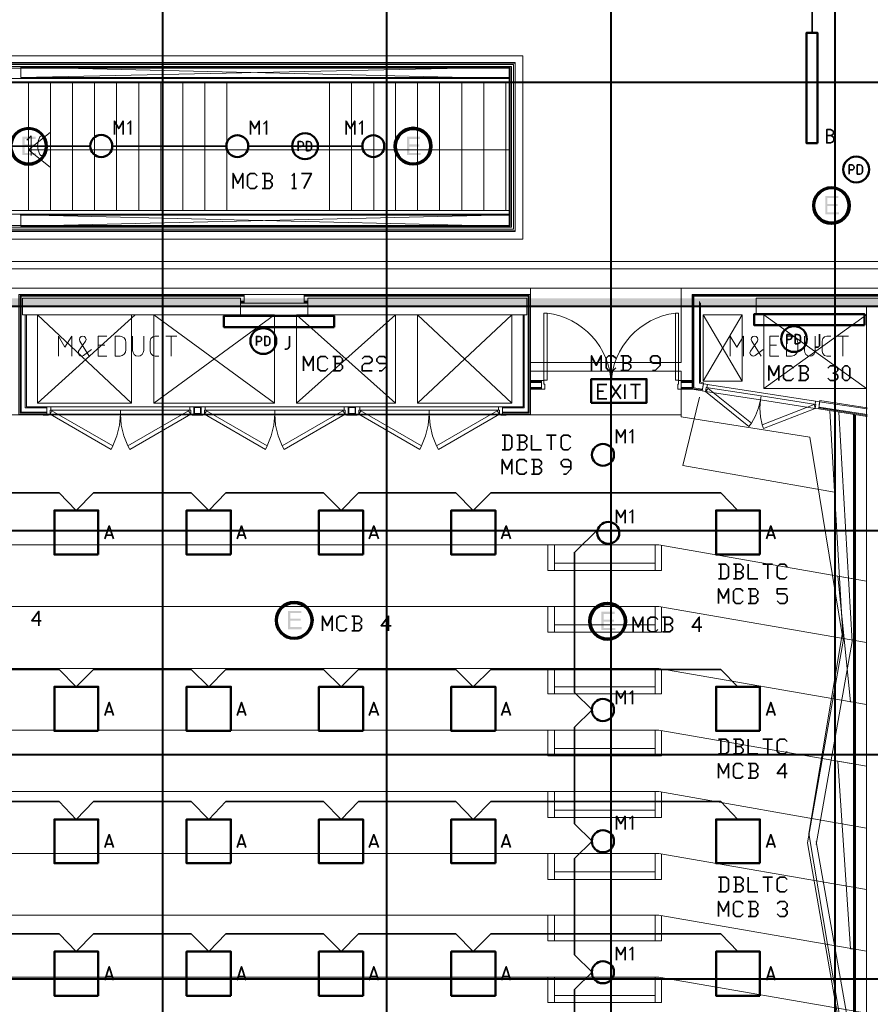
# Model space of a CAD drawing. Header units: millimetres. Extents: x 0.9 to 32.8, y 0.3 to 23.1.
# Tile 81 of 111: x 17.4 to 22, y 5.6 to 10.9. Entities that reach past the tile are written whole.
import ezdxf

# ---------------------------------------------------------------- set-up
doc = ezdxf.new("R2010")
doc.units = ezdxf.units.MM
doc.layers.add('PDF_Geometry', color=9, linetype='Continuous', true_color=0x808080)
doc.layers.add('PDF_Solid Fills', color=7, linetype='Continuous')

msp = doc.modelspace()

# ---------------------------------------------------------------- hatches: boundary and pattern name
at = {"layer": 'PDF_Solid Fills', "true_color": 0x808080, "transparency": 33554559}
for points in [[(20.0471, 9.8097), (20.0488, 9.8097), (20.0488, 10.6513), (20.0437, 10.6513), (20.0437, 9.8097)], [(28.2152, 10.5747), (28.2152, 10.578), (1.3427, 10.578), (1.3427, 10.573), (28.2152, 10.573)], [(20.0471, 9.8664), (20.0471, 9.8697), (17.4288, 9.8697), (17.4288, 9.8647), (20.0471, 9.8647)], [(28.2152, 9.3747), (28.2152, 9.378), (1.3427, 9.378), (1.3427, 9.373), (28.2152, 9.373)], [(28.2152, 8.1731), (28.2152, 8.1764), (1.3427, 8.1764), (1.3427, 8.1714), (28.2152, 8.1714)], [(28.2152, 6.9731), (28.2152, 6.9764), (1.3427, 6.9764), (1.3427, 6.9714), (28.2152, 6.9714)], [(28.2152, 5.7715), (28.2152, 5.7748), (1.3427, 5.7748), (1.3427, 5.7698), (28.2152, 5.7698)]]:
    msp.add_hatch(color=8, dxfattribs=at).paths.add_polyline_path(points)
at = {"layer": 'PDF_Solid Fills', "transparency": 33554559}
for points in [[(17.5088, 10.2847), (17.4372, 10.2847), (17.4372, 10.1863), (17.5105, 10.1863), (17.5105, 10.198), (17.4505, 10.198), (17.4505, 10.2313), (17.5055, 10.2313), (17.5055, 10.243), (17.4505, 10.243), (17.4505, 10.273), (17.5088, 10.273)], [(19.5671, 10.2847), (19.4971, 10.2847), (19.4971, 10.1863), (19.5704, 10.1863), (19.5704, 10.198), (19.5088, 10.198), (19.5088, 10.2313), (19.5638, 10.2313), (19.5638, 10.243), (19.5088, 10.243), (19.5088, 10.273), (19.5671, 10.273)], [(21.807, 9.9663), (21.737, 9.9663), (21.737, 9.868), (21.8104, 9.868), (21.8104, 9.8797), (21.7487, 9.8797), (21.7487, 9.913), (21.8037, 9.913), (21.8037, 9.9247), (21.7487, 9.9247), (21.7487, 9.9563), (21.807, 9.9563)], [(18.9304, 7.7447), (18.8605, 7.7447), (18.8605, 7.6464), (18.9338, 7.6464), (18.9338, 7.6581), (18.8721, 7.6581), (18.8721, 7.6914), (18.9271, 7.6914), (18.9271, 7.7031), (18.8721, 7.7031), (18.8721, 7.7331), (18.9304, 7.7331)], [(20.6087, 7.7398), (20.5387, 7.7398), (20.5387, 7.6414), (20.6121, 7.6414), (20.6121, 7.6531), (20.5504, 7.6531), (20.5504, 7.6864), (20.6054, 7.6864), (20.6054, 7.6981), (20.5504, 7.6981), (20.5504, 7.7281), (20.6087, 7.7281)]]:
    msp.add_hatch(color=256, dxfattribs=at).paths.add_polyline_path(points)

# ---------------------------------------------------------------- linework, layer by layer
at = {"layer": 'PDF_Geometry', "lineweight": 5}
for points in [[(18.1905, 0.4266), (18.1905, 22.9359), (18.1905, 22.9143), (18.1855, 22.9143), (18.1855, 22.9359), (18.1855, 0.4266)], [(19.3904, 0.4266), (19.3904, 22.9344), (19.3904, 22.9143), (19.3854, 22.9143), (19.3854, 22.9344), (19.3854, 0.4266)], [(20.5921, 0.425), (20.5921, 22.9344), (20.5921, 22.9143), (20.5871, 22.9143), (20.5871, 22.9344), (20.5871, 0.425)], [(21.792, 0.425), (21.792, 22.9325), (21.792, 22.9143), (21.787, 22.9143), (21.787, 22.9325), (21.787, 0.425)], [(20.0437, 10.6513), (20.0471, 10.6547), (20.0488, 10.6513)], [(17.4288, 9.8647), (17.4255, 9.8664), (17.4288, 9.8697)], [(20.0471, 9.8697), (20.0488, 9.8664), (20.0471, 9.8647)], [(20.0488, 9.8097), (20.0471, 9.808), (20.0437, 9.8097)]]:
    msp.add_lwpolyline(points, dxfattribs=at)
at = {"layer": 'PDF_Geometry', "color": 254, "lineweight": 18, "true_color": 0xdcdcdc}
msp.add_lwpolyline([(12.1207, 9.473), (22.922, 9.473), (22.9236, 11.8563), (22.9236, 12.8713), (21.6204, 12.8713), (21.6204, 13.5029), (20.7537, 13.5029), (20.7537, 12.8713), (18.0655, 12.8713), (18.0655, 13.5029), (17.1989, 13.5029), (17.1989, 12.8713), (15.6705, 12.8713), (15.6705, 12.9696), (13.494, 12.9696), (13.494, 12.8713), (11.9907, 12.8713)], dxfattribs=at)
for points in [[(22.7453, 9.5763), (22.7453, 12.7663), (2.8243, 12.7663), (2.8243, 9.5763)], [(22.707, 9.6164), (22.707, 12.7263), (2.8643, 12.7263), (2.8643, 9.6164)], [(20.1171, 9.7364), (20.1171, 10.718), (16.6922, 10.718), (16.6922, 9.7364)], [(20.0771, 9.7763), (20.0771, 10.678), (16.7322, 10.678), (16.7322, 9.7763)], [(20.0771, 9.7763), (20.0771, 10.678), (16.7322, 10.678), (16.7322, 9.7763)], [(20.9654, 9.0747), (20.9654, 9.473), (20.1587, 9.473), (20.1587, 9.0747)], [(20.9654, 8.7947), (20.9654, 9.028), (20.1587, 9.028), (20.1587, 8.7947)], [(21.8304, 5.4715), (21.652, 4.3965), (20.4204, 3.0466), (17.1588, 3.0466), (15.9339, 4.3882), (15.7622, 5.4598), (15.9355, 6.5598), (15.7539, 7.6298), (15.9255, 8.6664), (16.6172, 8.7697), (16.6172, 8.7947), (20.9654, 8.7947), (20.9654, 8.7847), (21.6537, 8.6747), (21.827, 7.6181), (21.6487, 6.5531)]]:
    msp.add_lwpolyline(points, close=True, dxfattribs=at)
at = {"layer": 'PDF_Geometry', "color": 7, "lineweight": 35}
for points in [[(16.4705, 10.8413), (16.4705, 10.9913), (21.667, 10.9913), (21.667, 10.8413)], [(17.9305, 10.2963), (17.9305, 10.368), (17.9538, 10.328), (17.9771, 10.368), (17.9771, 10.2963)], [(18.0171, 10.2963), (18.0171, 10.368), (18.0005, 10.3513)], [(18.6588, 10.2963), (18.6588, 10.368), (18.6821, 10.328), (18.7055, 10.368), (18.7055, 10.2963)], [(18.7455, 10.2963), (18.7455, 10.368), (18.7288, 10.3513)], [(19.1705, 10.2963), (19.1705, 10.368), (19.1938, 10.328), (19.2171, 10.368), (19.2171, 10.2963)], [(19.2571, 10.2963), (19.2571, 10.368), (19.2404, 10.3513)], [(21.7654, 10.2913), (21.772, 10.293), (21.7787, 10.298), (21.7804, 10.3063), (21.7787, 10.3147), (21.772, 10.3197), (21.7654, 10.323), (21.7454, 10.323), (21.7454, 10.2513), (21.7654, 10.2513), (21.7737, 10.2547), (21.782, 10.2613), (21.7837, 10.2713), (21.782, 10.2813), (21.7737, 10.288), (21.7654, 10.2913), (21.7454, 10.2913)], [(17.8005, 10.233), (17.1889, 10.233)], [(18.5288, 10.233), (17.9188, 10.233)], [(19.2571, 10.233), (18.6471, 10.233)], [(18.9138, 10.2097), (18.9138, 10.258), (18.9288, 10.258), (18.9355, 10.2563), (18.9404, 10.2513), (18.9421, 10.2447), (18.9404, 10.238), (18.9355, 10.233), (18.9288, 10.2313), (18.9138, 10.2313)], [(21.8654, 10.0847), (21.8654, 10.133), (21.8787, 10.133), (21.8854, 10.1314), (21.8904, 10.1263), (21.892, 10.1197), (21.8904, 10.113), (21.8854, 10.108), (21.8787, 10.1063), (21.8654, 10.1063)], [(18.5655, 10.008), (18.5655, 10.088), (18.5905, 10.0347), (18.6171, 10.088), (18.6171, 10.008)], [(18.6955, 10.0213), (18.6821, 10.008), (18.6571, 10.008), (18.6438, 10.0213), (18.6438, 10.0747), (18.6571, 10.088), (18.6821, 10.088), (18.6955, 10.0747)], [(18.7621, 10.048), (18.7755, 10.0613), (18.7755, 10.0747), (18.7621, 10.088), (18.7221, 10.088)], [(18.7355, 10.088), (18.7355, 10.008)], [(18.8805, 10.0747), (18.8921, 10.088), (18.8921, 10.008)], [(18.9321, 10.088), (18.9854, 10.088), (18.9455, 10.008)], [(18.7221, 10.008), (18.7621, 10.008), (18.7755, 10.0213), (18.7755, 10.0347), (18.7621, 10.048), (18.7355, 10.048)], [(18.8805, 10.008), (18.9055, 10.008)], [(18.6905, 9.1664), (18.6905, 9.2147), (18.7055, 9.2147), (18.7121, 9.213), (18.7171, 9.208), (18.7188, 9.2014), (18.7171, 9.1947), (18.7121, 9.1897), (18.7055, 9.1881), (18.6905, 9.1881)], [(18.8421, 9.1464), (18.8505, 9.1464), (18.8588, 9.148), (18.8638, 9.1547), (18.8671, 9.1614), (18.8671, 9.2164)], [(21.532, 9.1747), (21.532, 9.2247), (21.5454, 9.2247), (21.552, 9.223), (21.557, 9.218), (21.5587, 9.2114), (21.557, 9.2047), (21.552, 9.1997), (21.5454, 9.198), (21.532, 9.198)], [(21.6837, 9.1564), (21.692, 9.1564), (21.6987, 9.158), (21.7054, 9.1647), (21.707, 9.1714), (21.707, 9.2264)], [(18.9421, 9.0297), (18.9421, 9.108), (18.9688, 9.0564), (18.9954, 9.108), (18.9954, 9.0297)], [(19.0738, 9.043), (19.0604, 9.0297), (19.0338, 9.0297), (19.0205, 9.043), (19.0205, 9.0947), (19.0338, 9.108), (19.0604, 9.108), (19.0738, 9.0947)], [(19.1388, 9.0697), (19.1521, 9.0814), (19.1521, 9.0947), (19.1388, 9.108), (19.1004, 9.108)], [(19.1121, 9.108), (19.1121, 9.0297)], [(19.2571, 9.0947), (19.2704, 9.108), (19.2971, 9.108), (19.3104, 9.0947), (19.3104, 9.0814), (19.2971, 9.0697), (19.2704, 9.0697), (19.2571, 9.0564), (19.2571, 9.0297), (19.3104, 9.0297)], [(19.3488, 9.0297), (19.3621, 9.0297), (19.3888, 9.0564), (19.3888, 9.0947), (19.3754, 9.108), (19.3488, 9.108), (19.3354, 9.0947), (19.3354, 9.0814), (19.3488, 9.0697), (19.3888, 9.0697)], [(20.4854, 9.033), (20.4854, 9.1114), (20.5104, 9.0597), (20.5371, 9.1114), (20.5371, 9.033)], [(20.6154, 9.0464), (20.6021, 9.033), (20.5771, 9.033), (20.5637, 9.0464), (20.5637, 9.098), (20.5771, 9.1114), (20.6021, 9.1114), (20.6154, 9.098)], [(20.6821, 9.0714), (20.6954, 9.0847), (20.6954, 9.098), (20.6821, 9.1114), (20.6421, 9.1114)], [(20.6421, 9.033), (20.6821, 9.033), (20.6954, 9.0464), (20.6954, 9.0597), (20.6821, 9.0714), (20.6554, 9.0714)], [(20.6554, 9.1114), (20.6554, 9.033)], [(20.8121, 9.033), (20.8254, 9.033), (20.8521, 9.0597), (20.8521, 9.098), (20.8387, 9.1114), (20.8121, 9.1114), (20.8004, 9.098), (20.8004, 9.0847), (20.8121, 9.0714), (20.8521, 9.0714)], [(19.1004, 9.0297), (19.1388, 9.0297), (19.1521, 9.043), (19.1521, 9.0564), (19.1388, 9.0697), (19.1121, 9.0697)], [(21.4354, 8.9781), (21.4354, 9.058), (21.462, 9.0047), (21.4887, 9.058), (21.4887, 8.9781)], [(21.567, 8.9914), (21.5537, 8.9781), (21.527, 8.9781), (21.5137, 8.9914), (21.5137, 9.0447), (21.527, 9.058), (21.5537, 9.058), (21.567, 9.0447)], [(21.632, 9.0181), (21.6454, 9.0314), (21.6454, 9.0447), (21.632, 9.058), (21.5937, 9.058)], [(21.6054, 9.058), (21.6054, 8.9781)], [(21.7504, 9.0447), (21.7637, 9.058), (21.7904, 9.058), (21.8037, 9.0447), (21.8037, 9.0314), (21.7904, 9.0181), (21.777, 9.0181)], [(21.5937, 8.9781), (21.632, 8.9781), (21.6454, 8.9914), (21.6454, 9.0047), (21.632, 9.0181), (21.6054, 9.0181)], [(21.7904, 9.0181), (21.8037, 9.0047), (21.8037, 8.9914), (21.7904, 8.9781), (21.7637, 8.9781), (21.7504, 8.9914)], [(20.5671, 8.8797), (20.5187, 8.8797), (20.5187, 8.958), (20.5671, 8.958)], [(20.5187, 8.9214), (20.5487, 8.9214)], [(20.5887, 8.8797), (20.6421, 8.958)], [(20.5887, 8.958), (20.6421, 8.8797)], [(20.6637, 8.8797), (20.6637, 8.958)], [(20.6937, 8.958), (20.7471, 8.958)], [(20.7204, 8.958), (20.7204, 8.8797)], [(20.6187, 8.643), (20.6187, 8.7147), (20.6421, 8.6747), (20.6654, 8.7147), (20.6654, 8.643)], [(20.7054, 8.643), (20.7054, 8.7147), (20.6887, 8.698)], [(20.0071, 8.6081), (20.0454, 8.6081), (20.0588, 8.6214), (20.0588, 8.6747), (20.0454, 8.6864), (20.0071, 8.6864)], [(20.0204, 8.6864), (20.0204, 8.6081)], [(20.1254, 8.6481), (20.1387, 8.6614), (20.1387, 8.6747), (20.1254, 8.6864), (20.0854, 8.6864)], [(20.0988, 8.6864), (20.0988, 8.6081)], [(20.1638, 8.6864), (20.1638, 8.6081), (20.2171, 8.6081)], [(20.2437, 8.6864), (20.2954, 8.6864)], [(20.2688, 8.6864), (20.2688, 8.6081)], [(20.3737, 8.6214), (20.3604, 8.6081), (20.3354, 8.6081), (20.3221, 8.6214), (20.3221, 8.6747), (20.3354, 8.6864), (20.3604, 8.6864), (20.3737, 8.6747)], [(20.0854, 8.6081), (20.1254, 8.6081), (20.1387, 8.6214), (20.1387, 8.6347), (20.1254, 8.6481), (20.0988, 8.6481)], [(20.0071, 8.4764), (20.0071, 8.5564), (20.0337, 8.5031), (20.0588, 8.5564), (20.0588, 8.4764)], [(20.1387, 8.4897), (20.1254, 8.4764), (20.0988, 8.4764), (20.0854, 8.4897), (20.0854, 8.5431), (20.0988, 8.5564), (20.1254, 8.5564), (20.1387, 8.5431)], [(20.2037, 8.5164), (20.2171, 8.5297), (20.2171, 8.5431), (20.2037, 8.5564), (20.1638, 8.5564)], [(20.1771, 8.5564), (20.1771, 8.4764)], [(20.3354, 8.4764), (20.3487, 8.4764), (20.3737, 8.5031), (20.3737, 8.5431), (20.3604, 8.5564), (20.3354, 8.5564), (20.3221, 8.5431), (20.3221, 8.5297), (20.3354, 8.5164), (20.3737, 8.5164)], [(20.1638, 8.4764), (20.2037, 8.4764), (20.2171, 8.4897), (20.2171, 8.5031), (20.2037, 8.5164), (20.1771, 8.5164)], [(21.2687, 8.2831), (21.177, 8.3764), (19.9454, 8.3764), (19.8521, 8.2831), (19.7588, 8.3764), (19.2371, 8.3764), (19.1438, 8.2831), (19.0505, 8.3764), (18.5271, 8.3764), (18.4355, 8.2831), (18.3421, 8.3764), (17.8188, 8.3764), (17.7255, 8.2831), (17.6338, 8.3764), (16.4022, 8.3764), (16.3089, 8.2831)], [(20.6187, 8.2147), (20.6187, 8.2847), (20.6421, 8.2447), (20.6654, 8.2847), (20.6654, 8.2147)], [(20.7054, 8.2147), (20.7054, 8.2847), (20.6887, 8.2697)], [(17.8788, 8.1297), (17.9022, 8.1997), (17.9255, 8.1297)], [(18.5871, 8.1297), (18.6105, 8.1997), (18.6338, 8.1297)], [(19.2954, 8.1297), (19.3188, 8.1997), (19.3438, 8.1297)], [(20.0038, 8.1297), (20.0288, 8.1997), (20.0521, 8.1297)], [(20.5187, 8.1814), (20.3937, 8.0581), (20.3937, 7.3081), (20.4887, 7.2148), (20.3937, 7.1214), (20.3937, 6.6048), (20.4887, 6.5115), (20.3937, 6.4181), (20.3937, 5.9031), (20.4887, 5.8098), (20.3937, 5.7165), (20.3937, 4.7165), (20.4887, 4.6232)], [(21.422, 8.1297), (21.4454, 8.1997), (21.4687, 8.1297)], [(17.9188, 8.1497), (17.8855, 8.1497)], [(18.6271, 8.1497), (18.5938, 8.1497)], [(19.3354, 8.1497), (19.3021, 8.1497)], [(20.0454, 8.1497), (20.0121, 8.1497)], [(21.462, 8.1497), (21.4287, 8.1497)], [(21.1654, 7.9164), (21.2054, 7.9164), (21.2187, 7.9281), (21.2187, 7.9814), (21.2054, 7.9947), (21.1654, 7.9947)], [(21.1787, 7.9947), (21.1787, 7.9164)], [(21.2837, 7.9547), (21.2971, 7.9681), (21.2971, 7.9814), (21.2837, 7.9947), (21.2454, 7.9947)], [(21.2587, 7.9947), (21.2587, 7.9164)], [(21.3237, 7.9947), (21.3237, 7.9164), (21.3754, 7.9164)], [(21.4021, 7.9947), (21.4554, 7.9947)], [(21.4287, 7.9947), (21.4287, 7.9164)], [(21.5337, 7.9281), (21.5204, 7.9164), (21.4937, 7.9164), (21.4804, 7.9281), (21.4804, 7.9814), (21.4937, 7.9947), (21.5204, 7.9947), (21.5337, 7.9814)], [(21.2454, 7.9164), (21.2837, 7.9164), (21.2971, 7.9281), (21.2971, 7.9414), (21.2837, 7.9547), (21.2587, 7.9547)], [(21.1654, 7.7847), (21.1654, 7.8631), (21.1921, 7.8114), (21.2187, 7.8631), (21.2187, 7.7847)], [(21.2971, 7.7981), (21.2837, 7.7847), (21.2587, 7.7847), (21.2454, 7.7981), (21.2454, 7.8497), (21.2587, 7.8631), (21.2837, 7.8631), (21.2971, 7.8497)], [(21.3637, 7.8231), (21.3754, 7.8364), (21.3754, 7.8497), (21.3637, 7.8631), (21.3237, 7.8631)], [(21.337, 7.8631), (21.337, 7.7847)], [(21.4804, 7.7981), (21.4937, 7.7847), (21.5204, 7.7847), (21.5337, 7.7981), (21.5337, 7.8231), (21.5204, 7.8364), (21.4804, 7.8364), (21.4804, 7.8631), (21.5337, 7.8631)], [(21.3237, 7.7847), (21.3637, 7.7847), (21.3754, 7.7981), (21.3754, 7.8114), (21.3637, 7.8231), (21.337, 7.8231)], [(17.5388, 7.6914), (17.4872, 7.6914), (17.5255, 7.7431), (17.5255, 7.6648)], [(19.0438, 7.6381), (19.0438, 7.7164), (19.0704, 7.6648), (19.0971, 7.7164), (19.0971, 7.6381)], [(19.1754, 7.6514), (19.1621, 7.6381), (19.1355, 7.6381), (19.1221, 7.6514), (19.1221, 7.7031), (19.1355, 7.7164), (19.1621, 7.7164), (19.1754, 7.7031)], [(19.2404, 7.6764), (19.2538, 7.6897), (19.2538, 7.7031), (19.2404, 7.7164), (19.2021, 7.7164)], [(19.2138, 7.7164), (19.2138, 7.6381)], [(19.4121, 7.6648), (19.3588, 7.6648), (19.3988, 7.7164), (19.3988, 7.6381)], [(20.7087, 7.6331), (20.7087, 7.7114), (20.7354, 7.6581), (20.7604, 7.7114), (20.7604, 7.6331)], [(20.8404, 7.6448), (20.8271, 7.6331), (20.8004, 7.6331), (20.7871, 7.6448), (20.7871, 7.6981), (20.8004, 7.7114), (20.8271, 7.7114), (20.8404, 7.6981)], [(20.9054, 7.6714), (20.9187, 7.6848), (20.9187, 7.6981), (20.9054, 7.7114), (20.8654, 7.7114)], [(20.8787, 7.7114), (20.8787, 7.6331)], [(21.0754, 7.6581), (21.0237, 7.6581), (21.0621, 7.7114), (21.0621, 7.6331)], [(19.2021, 7.6381), (19.2404, 7.6381), (19.2538, 7.6514), (19.2538, 7.6648), (19.2404, 7.6764), (19.2138, 7.6764)], [(20.8654, 7.6331), (20.9054, 7.6331), (20.9187, 7.6448), (20.9187, 7.6581), (20.9054, 7.6714), (20.8787, 7.6714)], [(21.2687, 7.3381), (21.177, 7.4314), (19.9454, 7.4314), (19.8521, 7.3381), (19.7588, 7.4314), (19.2371, 7.4314), (19.1438, 7.3381), (19.0505, 7.4314), (18.5271, 7.4314), (18.4355, 7.3381), (18.3421, 7.4314), (17.8188, 7.4314), (17.7255, 7.3381), (17.6338, 7.4314), (16.4022, 7.4314), (16.3089, 7.3381)], [(20.6187, 7.2448), (20.6187, 7.3164), (20.6421, 7.2764), (20.6654, 7.3164), (20.6654, 7.2448)], [(20.7054, 7.2448), (20.7054, 7.3164), (20.6887, 7.2998)], [(17.8788, 7.1848), (17.9022, 7.2548), (17.9255, 7.1848)], [(18.5871, 7.1848), (18.6105, 7.2548), (18.6338, 7.1848)], [(19.2954, 7.1848), (19.3188, 7.2548), (19.3438, 7.1848)], [(20.0038, 7.1848), (20.0288, 7.2548), (20.0521, 7.1848)], [(21.422, 7.1848), (21.4454, 7.2548), (21.4687, 7.1848)], [(17.9188, 7.2048), (17.8855, 7.2048)], [(18.6271, 7.2048), (18.5938, 7.2048)], [(19.3354, 7.2048), (19.3021, 7.2048)], [(20.0454, 7.2048), (20.0121, 7.2048)], [(21.462, 7.2048), (21.4287, 7.2048)], [(21.1654, 6.9781), (21.2054, 6.9781), (21.2187, 6.9914), (21.2187, 7.0448), (21.2054, 7.0581), (21.1654, 7.0581)], [(21.1787, 7.0581), (21.1787, 6.9781)], [(21.2837, 7.0181), (21.2971, 7.0314), (21.2971, 7.0448), (21.2837, 7.0581), (21.2454, 7.0581)], [(21.2454, 6.9781), (21.2837, 6.9781), (21.2971, 6.9914), (21.2971, 7.0048), (21.2837, 7.0181), (21.2587, 7.0181)], [(21.2587, 7.0581), (21.2587, 6.9781)], [(21.3237, 7.0581), (21.3237, 6.9781), (21.3754, 6.9781)], [(21.4021, 7.0581), (21.4554, 7.0581)], [(21.4287, 7.0581), (21.4287, 6.9781)], [(21.5337, 6.9914), (21.5204, 6.9781), (21.4937, 6.9781), (21.4804, 6.9914), (21.4804, 7.0448), (21.4937, 7.0581), (21.5204, 7.0581), (21.5337, 7.0448)], [(21.1654, 6.8481), (21.1654, 6.9264), (21.1921, 6.8731), (21.2187, 6.9264), (21.2187, 6.8481)], [(21.2971, 6.8598), (21.2837, 6.8481), (21.2587, 6.8481), (21.2454, 6.8598), (21.2454, 6.9131), (21.2587, 6.9264), (21.2837, 6.9264), (21.2971, 6.9131)], [(21.3637, 6.8864), (21.3754, 6.8998), (21.3754, 6.9131), (21.3637, 6.9264), (21.3237, 6.9264)], [(21.337, 6.9264), (21.337, 6.8481)], [(21.5337, 6.8731), (21.4804, 6.8731), (21.5204, 6.9264), (21.5204, 6.8481)], [(21.3237, 6.8481), (21.3637, 6.8481), (21.3754, 6.8598), (21.3754, 6.8731), (21.3637, 6.8864), (21.337, 6.8864)], [(21.2687, 6.6281), (21.177, 6.7231), (19.9454, 6.7231), (19.8521, 6.6281), (19.7588, 6.7231), (19.2371, 6.7231), (19.1438, 6.6281), (19.0505, 6.7231), (18.5271, 6.7231), (18.4355, 6.6281), (18.3421, 6.7231), (17.8188, 6.7231), (17.7255, 6.6281), (17.6338, 6.7231), (16.4022, 6.7231), (16.3089, 6.6281)], [(20.6187, 6.5731), (20.6187, 6.6448), (20.6421, 6.6048), (20.6654, 6.6448), (20.6654, 6.5731)], [(20.7054, 6.5731), (20.7054, 6.6448), (20.6887, 6.6298)], [(17.8788, 6.4765), (17.9022, 6.5464), (17.9255, 6.4765)], [(18.5871, 6.4765), (18.6105, 6.5464), (18.6338, 6.4765)], [(19.2954, 6.4765), (19.3188, 6.5464), (19.3438, 6.4765)], [(20.0038, 6.4765), (20.0288, 6.5464), (20.0521, 6.4765)], [(21.422, 6.4765), (21.4454, 6.5464), (21.4687, 6.4765)], [(17.9188, 6.4948), (17.8855, 6.4948)], [(18.6271, 6.4948), (18.5938, 6.4948)], [(19.3354, 6.4948), (19.3021, 6.4948)], [(20.0454, 6.4948), (20.0121, 6.4948)], [(21.462, 6.4948), (21.4287, 6.4948)], [(21.1654, 6.2398), (21.2054, 6.2398), (21.2187, 6.2531), (21.2187, 6.3065), (21.2054, 6.3181), (21.1654, 6.3181)], [(21.1787, 6.3181), (21.1787, 6.2398)], [(21.2837, 6.2798), (21.2971, 6.2931), (21.2971, 6.3065), (21.2837, 6.3181), (21.2454, 6.3181)], [(21.2454, 6.2398), (21.2837, 6.2398), (21.2971, 6.2531), (21.2971, 6.2665), (21.2837, 6.2798), (21.2587, 6.2798)], [(21.2587, 6.3181), (21.2587, 6.2398)], [(21.3237, 6.3181), (21.3237, 6.2398), (21.3754, 6.2398)], [(21.4021, 6.3181), (21.4554, 6.3181)], [(21.4287, 6.3181), (21.4287, 6.2398)], [(21.5337, 6.2531), (21.5204, 6.2398), (21.4937, 6.2398), (21.4804, 6.2531), (21.4804, 6.3065), (21.4937, 6.3181), (21.5204, 6.3181), (21.5337, 6.3065)], [(21.1654, 6.1081), (21.1654, 6.1881), (21.1921, 6.1348), (21.2187, 6.1881), (21.2187, 6.1081)], [(21.2971, 6.1215), (21.2837, 6.1081), (21.2587, 6.1081), (21.2454, 6.1215), (21.2454, 6.1748), (21.2587, 6.1881), (21.2837, 6.1881), (21.2971, 6.1748)], [(21.3637, 6.1481), (21.3754, 6.1615), (21.3754, 6.1748), (21.3637, 6.1881), (21.3237, 6.1881)], [(21.337, 6.1881), (21.337, 6.1081)], [(21.4804, 6.1748), (21.4937, 6.1881), (21.5204, 6.1881), (21.5337, 6.1748), (21.5337, 6.1615), (21.5204, 6.1481), (21.507, 6.1481)], [(21.3237, 6.1081), (21.3637, 6.1081), (21.3754, 6.1215), (21.3754, 6.1348), (21.3637, 6.1481), (21.337, 6.1481)], [(21.5204, 6.1481), (21.5337, 6.1348), (21.5337, 6.1215), (21.5204, 6.1081), (21.4937, 6.1081), (21.4804, 6.1215)], [(21.2687, 5.9198), (21.177, 6.0148), (19.9454, 6.0148), (19.8521, 5.9198), (19.7588, 6.0148), (19.2371, 6.0148), (19.1438, 5.9198), (19.0505, 6.0148), (18.5271, 6.0148), (18.4355, 5.9198), (18.3421, 6.0148), (17.8188, 6.0148), (17.7255, 5.9198), (17.6338, 6.0148), (16.4022, 6.0148), (16.3089, 5.9198)], [(20.6187, 5.8732), (20.6187, 5.9431), (20.6421, 5.9031), (20.6654, 5.9431), (20.6654, 5.8732)], [(20.7054, 5.8732), (20.7054, 5.9431), (20.6887, 5.9281)], [(17.8788, 5.7665), (17.9022, 5.8381), (17.9255, 5.7665)], [(18.5871, 5.7665), (18.6105, 5.8381), (18.6338, 5.7665)], [(19.2954, 5.7665), (19.3188, 5.8381), (19.3438, 5.7665)], [(20.0038, 5.7665), (20.0288, 5.8381), (20.0521, 5.7665)], [(21.422, 5.7665), (21.4454, 5.8381), (21.4687, 5.7665)], [(17.9188, 5.7865), (17.8855, 5.7865)], [(18.6271, 5.7865), (18.5938, 5.7865)], [(19.3354, 5.7865), (19.3021, 5.7865)], [(20.0454, 5.7865), (20.0121, 5.7865)], [(21.462, 5.7865), (21.4287, 5.7865)]]:
    msp.add_lwpolyline(points, dxfattribs=at)
at = {"layer": 'PDF_Geometry', "color": 3, "lineweight": 50}
for points in [[(21.6954, 10.2497), (21.6954, 10.8413), (21.637, 10.8413), (21.637, 10.2497)], [(19.1071, 9.2647), (19.1071, 9.3247), (18.5171, 9.3247), (18.5171, 9.2647)], [(21.947, 9.2747), (21.947, 9.3347), (21.357, 9.3347), (21.357, 9.2747)], [(17.8438, 8.0464), (17.8438, 8.2831), (17.6088, 8.2831), (17.6088, 8.0464)], [(18.5538, 8.0464), (18.5538, 8.2831), (18.3171, 8.2831), (18.3171, 8.0464)], [(19.2621, 8.0464), (19.2621, 8.2831), (19.0255, 8.2831), (19.0255, 8.0464)], [(19.9704, 8.0464), (19.9704, 8.2831), (19.7338, 8.2831), (19.7338, 8.0464)], [(21.387, 8.0464), (21.387, 8.2831), (21.152, 8.2831), (21.152, 8.0464)], [(17.8438, 7.1014), (17.8438, 7.3381), (17.6088, 7.3381), (17.6088, 7.1014)], [(18.5538, 7.1014), (18.5538, 7.3381), (18.3171, 7.3381), (18.3171, 7.1014)], [(19.2621, 7.1014), (19.2621, 7.3381), (19.0255, 7.3381), (19.0255, 7.1014)], [(19.9704, 7.1014), (19.9704, 7.3381), (19.7338, 7.3381), (19.7338, 7.1014)], [(21.387, 7.1014), (21.387, 7.3381), (21.152, 7.3381), (21.152, 7.1014)], [(17.8438, 6.3931), (17.8438, 6.6281), (17.6088, 6.6281), (17.6088, 6.3931)], [(18.5538, 6.3931), (18.5538, 6.6281), (18.3171, 6.6281), (18.3171, 6.3931)], [(19.2621, 6.3931), (19.2621, 6.6281), (19.0255, 6.6281), (19.0255, 6.3931)], [(19.9704, 6.3931), (19.9704, 6.6281), (19.7338, 6.6281), (19.7338, 6.3931)], [(21.387, 6.3931), (21.387, 6.6281), (21.152, 6.6281), (21.152, 6.3931)], [(17.8438, 5.6832), (17.8438, 5.9198), (17.6088, 5.9198), (17.6088, 5.6832)], [(18.5538, 5.6832), (18.5538, 5.9198), (18.3171, 5.9198), (18.3171, 5.6832)], [(19.2621, 5.6832), (19.2621, 5.9198), (19.0255, 5.9198), (19.0255, 5.6832)], [(19.9704, 5.6832), (19.9704, 5.9198), (19.7338, 5.9198), (19.7338, 5.6832)], [(21.387, 5.6832), (21.387, 5.9198), (21.152, 5.9198), (21.152, 5.6832)]]:
    msp.add_lwpolyline(points, close=True, dxfattribs=at)
at = {"layer": 'PDF_Geometry', "lineweight": 18}
for points in [[(16.7339, 9.823), (16.7305, 9.823), (16.7339, 9.828), (16.7305, 9.828), (16.7305, 9.823), (16.7305, 9.7797), (20.0771, 9.7797), (20.0771, 10.6813), (16.7305, 10.6813), (16.7305, 10.638)], [(16.7405, 10.638), (16.7405, 10.6713), (20.0671, 10.6713), (20.0671, 9.7897), (16.7405, 9.7897), (16.7405, 9.823)], [(16.7505, 10.638), (16.7505, 10.6613), (20.0571, 10.6613), (20.0571, 9.7997), (16.7505, 9.7997), (16.7505, 9.823)], [(17.4288, 10.6563), (20.0471, 10.5963), (17.3522, 10.5963), (17.3455, 10.5947), (17.3422, 10.5863), (17.3455, 10.5797), (17.3522, 10.578), (20.0471, 10.578)], [(20.0504, 10.6563), (17.4288, 10.6013), (17.4288, 10.6563), (20.0504, 10.6563), (20.0504, 9.8047), (17.4288, 9.8047), (17.4288, 9.8664), (19.8671, 9.8097)], [(16.7288, 10.6346), (16.7288, 10.633), (16.7305, 10.633), (16.7305, 10.6346), (16.7305, 10.6363), (16.7305, 10.638), (16.7605, 10.638), (16.7605, 10.6513), (20.0471, 10.6513)], [(20.0471, 10.6013), (17.4288, 10.6013)], [(17.4705, 10.5963), (17.4705, 10.6013)], [(17.5872, 10.5963), (17.5872, 10.6013)], [(17.7055, 10.5963), (17.7055, 10.6013)], [(17.8238, 10.5963), (17.8238, 10.6013)], [(17.9421, 10.5963), (17.9421, 10.6013)], [(18.0605, 10.5963), (18.0605, 10.6013)], [(18.1788, 10.5963), (18.1788, 10.6013)], [(18.2971, 10.6013), (18.2971, 10.5963)], [(18.8454, 10.5963), (18.8454, 10.6013)], [(18.9638, 10.5963), (18.9638, 10.6013)], [(19.0821, 10.5963), (19.0821, 10.6013)], [(19.2004, 10.5963), (19.2004, 10.6013)], [(19.3188, 10.5963), (19.3188, 10.6013)], [(19.4354, 10.5963), (19.4354, 10.6013)], [(19.5538, 10.5963), (19.5538, 10.6013)], [(19.6721, 10.5963), (19.6721, 10.6013)], [(19.7904, 10.5963), (19.7904, 10.6013)], [(19.9088, 10.5963), (19.9088, 10.6013)], [(20.0271, 10.5963), (20.0271, 10.6013)], [(17.4705, 9.8913), (17.4705, 10.578)], [(17.5872, 9.8897), (17.5872, 10.578)], [(17.7055, 9.8897), (17.7055, 10.578)], [(17.8238, 9.8897), (17.8238, 10.578)], [(17.9421, 9.8897), (17.9421, 10.578)], [(18.0605, 9.8897), (18.0605, 10.578)], [(18.1788, 9.8897), (18.1788, 10.578)], [(18.2971, 10.578), (18.2971, 9.8897)], [(18.4138, 10.578), (18.4138, 9.8897)], [(18.5321, 10.578), (18.5321, 9.8897)], [(19.0821, 9.8897), (19.0821, 10.578)], [(19.2004, 9.8897), (19.2004, 10.578)], [(19.3188, 9.8897), (19.3188, 10.578)], [(19.4354, 9.8897), (19.4354, 10.578)], [(19.5538, 9.8897), (19.5538, 10.578)], [(19.6721, 9.8897), (19.6721, 10.578)], [(19.7904, 9.8897), (19.7904, 10.578)], [(19.9088, 9.8897), (19.9088, 10.578)], [(20.0271, 9.8897), (20.0271, 10.578)], [(17.4838, 10.1847), (17.4838, 10.2897), (17.4605, 10.2663)], [(17.4705, 10.2147), (17.5872, 10.3097)], [(20.0471, 10.2147), (17.4705, 10.2147), (17.5872, 10.1197)], [(20.0471, 9.8897), (17.3522, 9.8897), (17.3455, 9.8864), (17.3422, 9.8797), (17.3455, 9.873), (17.3522, 9.8697), (20.0471, 9.8697)], [(17.4288, 9.8047), (20.0471, 9.8664)], [(17.4705, 9.8664), (17.4705, 9.8697)], [(17.5872, 9.8664), (17.5872, 9.8697)], [(17.7055, 9.8664), (17.7055, 9.8697)], [(17.8238, 9.8664), (17.8238, 9.8697)], [(17.9421, 9.8664), (17.9421, 9.8697)], [(18.0605, 9.8664), (18.0605, 9.8697)], [(18.1788, 9.8664), (18.1788, 9.8697)], [(18.2971, 9.8664), (18.2971, 9.8697)], [(18.8454, 9.8664), (18.8454, 9.8697)], [(18.9638, 9.8664), (18.9638, 9.8697)], [(19.0821, 9.8664), (19.0821, 9.8697)], [(19.2004, 9.8664), (19.2004, 9.8697)], [(19.3188, 9.8664), (19.3188, 9.8697)], [(19.4354, 9.8664), (19.4354, 9.8697)], [(19.5538, 9.8664), (19.5538, 9.8697)], [(19.6721, 9.8664), (19.6721, 9.8697)], [(19.7904, 9.8664), (19.7904, 9.8697)], [(19.9088, 9.8664), (19.9088, 9.8697)], [(20.0271, 9.8664), (20.0271, 9.8697)], [(20.0471, 9.8097), (16.7605, 9.8097), (16.7605, 9.823), (16.7572, 9.828), (16.7572, 9.823), (16.7605, 9.828), (16.7605, 9.823), (16.7572, 9.823)], [(17.4588, 9.3297), (17.4588, 8.8381), (17.5688, 8.8381), (17.5688, 8.7981), (17.4188, 8.7981), (17.4188, 9.4397), (20.1587, 9.4397), (20.1587, 8.7981), (20.0087, 8.7981), (20.0087, 8.8381), (20.1187, 8.8381), (20.1187, 9.3297)], [(18.6255, 9.4347), (17.4255, 9.4347), (17.4255, 8.8047), (17.5688, 8.8047)], [(18.6255, 9.4297), (17.4305, 9.4297), (17.4305, 8.8097), (17.5688, 8.8097)], [(18.6255, 9.403), (18.6055, 9.403)], [(18.6255, 9.398), (18.6055, 9.398)], [(18.9655, 9.393), (18.6055, 9.393)], [(20.0087, 8.8047), (20.1521, 8.8047), (20.1521, 9.4347), (18.9471, 9.4347)], [(20.0087, 8.8097), (20.1454, 8.8097), (20.1454, 9.4297), (18.9471, 9.4297)], [(18.9655, 9.403), (18.9471, 9.403)], [(18.9655, 9.398), (18.9471, 9.398)], [(21.0687, 9.3947), (21.0687, 8.9697), (21.0854, 8.9664), (21.0787, 8.9231), (21.0237, 8.9314), (21.0237, 9.4397), (22.2087, 9.4397), (22.2087, 9.393), (22.0487, 9.393)], [(21.0804, 8.928), (21.0287, 8.9347), (21.0287, 9.4347), (22.2087, 9.4347)], [(21.0804, 8.9331), (21.0337, 8.9397), (21.0337, 9.4297), (22.2087, 9.4297)], [(21.0854, 8.9614), (21.0637, 8.9647), (21.0637, 9.4014)], [(21.9587, 9.3797), (21.9587, 4.7032), (20.3937, 2.9949)], [(17.4522, 9.3297), (17.4522, 8.8314), (17.5688, 8.8314)], [(17.5188, 8.8564), (18.0221, 8.8564), (17.5188, 9.3297), (17.5188, 8.8564), (18.0421, 9.3297)], [(18.0221, 9.3297), (18.0221, 8.8564)], [(18.1405, 8.8564), (18.7871, 8.8564), (18.7871, 9.3297), (18.6055, 9.3297)], [(18.7871, 8.8564), (18.1405, 9.3297), (18.1405, 8.8564), (18.7871, 9.3297)], [(18.9655, 9.3297), (18.9055, 9.3297), (18.9055, 8.8564), (19.4354, 8.8564), (19.4354, 9.3297), (18.9055, 8.8564)], [(18.9055, 9.3297), (19.4354, 8.8564)], [(20.0588, 8.8564), (19.5538, 9.3297), (19.5538, 8.8564), (20.0588, 8.8564), (20.0588, 9.3297), (19.5538, 8.8564)], [(20.0087, 8.8314), (20.1238, 8.8314), (20.1238, 9.3297)], [(21.292, 8.9747), (21.0837, 9.3297), (21.292, 9.3297), (21.292, 8.9747), (21.0837, 8.9747), (21.0837, 9.3297)], [(21.292, 9.3297), (21.0837, 8.9747)], [(21.4087, 8.9364), (21.9587, 9.3297)], [(17.6305, 9.1097), (17.6305, 9.2164), (17.6655, 9.1564), (17.7022, 9.2164), (17.7022, 9.1097)], [(17.8072, 9.1447), (17.7655, 9.113), (17.7572, 9.1097), (17.7472, 9.1114), (17.7405, 9.118), (17.7372, 9.1264), (17.7388, 9.1364), (17.7755, 9.1897), (17.7788, 9.198), (17.7755, 9.2064), (17.7705, 9.2147), (17.7605, 9.2164), (17.7522, 9.2147), (17.7455, 9.2064), (17.7438, 9.198), (17.7455, 9.1897), (17.7955, 9.1097)], [(17.8905, 9.1097), (17.8438, 9.1097), (17.8438, 9.2164), (17.8905, 9.2164)], [(18.0271, 9.2164), (18.0271, 9.1397), (18.0305, 9.128), (18.0355, 9.118), (18.0455, 9.1114), (18.0572, 9.1097), (18.0688, 9.1114), (18.0788, 9.118), (18.0838, 9.128), (18.0872, 9.1397), (18.0872, 9.2164)], [(18.1688, 9.1097), (18.1488, 9.1097), (18.1355, 9.113), (18.1255, 9.123), (18.1221, 9.1364), (18.1221, 9.1897), (18.1255, 9.203), (18.1355, 9.213), (18.1488, 9.2164), (18.1688, 9.2164)], [(18.2055, 9.2164), (18.2638, 9.2164)], [(18.2338, 9.1097), (18.2338, 9.2164)], [(21.2287, 9.1097), (21.2287, 9.2164), (21.2637, 9.1564), (21.2987, 9.2164), (21.2987, 9.1097)], [(21.4054, 9.1447), (21.362, 9.113), (21.3537, 9.1097), (21.3454, 9.1114), (21.337, 9.118), (21.3337, 9.1264), (21.337, 9.1364), (21.3737, 9.1897), (21.3754, 9.198), (21.3737, 9.2064), (21.367, 9.2147), (21.3587, 9.2164), (21.3487, 9.2147), (21.342, 9.2064), (21.3404, 9.198), (21.3437, 9.1897), (21.3937, 9.1097)], [(21.4887, 9.1097), (21.4404, 9.1097), (21.4404, 9.2164), (21.4887, 9.2164)], [(21.6254, 9.2164), (21.6254, 9.1397), (21.627, 9.128), (21.6337, 9.118), (21.6437, 9.1114), (21.6554, 9.1097), (21.6654, 9.1114), (21.6754, 9.118), (21.682, 9.128), (21.6837, 9.1397), (21.6837, 9.2164)], [(21.767, 9.1097), (21.7454, 9.1097), (21.7337, 9.113), (21.7237, 9.123), (21.7204, 9.1364), (21.7204, 9.1897), (21.7237, 9.203), (21.7337, 9.213), (21.7454, 9.2164), (21.767, 9.2164)], [(21.802, 9.2164), (21.862, 9.2164)], [(21.832, 9.1097), (21.832, 9.2164)], [(17.8788, 9.168), (17.8438, 9.168)], [(21.4754, 9.168), (21.4404, 9.168)], [(20.1587, 8.9781), (20.2171, 8.9781), (20.2171, 8.9314), (20.1587, 8.9314)], [(20.2171, 8.973), (20.1587, 8.973)], [(20.2171, 8.968), (20.1587, 8.968)], [(21.0237, 8.9314), (20.9654, 8.9314), (20.9654, 8.9781), (21.0237, 8.9781)], [(21.0237, 8.973), (20.9654, 8.973)], [(21.0237, 8.968), (20.9654, 8.968)], [(20.2171, 8.9414), (20.1587, 8.9414)], [(20.2171, 8.9364), (20.1587, 8.9364)], [(21.0237, 8.9414), (20.9654, 8.9414)], [(21.0237, 8.9364), (20.9654, 8.9364)], [(21.6854, 8.868), (21.1071, 8.958)], [(21.787, 8.3814), (20.9737, 8.5231), (21.0637, 8.8897)], [(21.962, 8.7864), (21.702, 8.8264), (21.7087, 8.8714), (21.962, 8.8314)], [(21.962, 8.8264), (21.707, 8.8647)], [(15.7672, 8.8097), (15.6956, 7.5814), (15.8872, 6.5015), (15.6972, 5.4182), (15.8622, 4.3249), (16.9772, 3.1082), (17.5505, 3.1082), (17.5505, 3.0049), (20.0271, 3.0049), (20.0271, 3.1082), (20.6004, 3.1082), (21.7154, 4.3249), (21.8804, 5.4182), (21.6887, 6.5098)], [(20.5404, 3.1549), (17.0322, 3.1549), (17.5972, 3.1549), (17.5972, 3.0516), (19.9787, 3.0516), (19.9787, 3.1549), (20.5787, 3.1549), (21.6704, 4.3465), (21.832, 5.4182), (21.642, 6.5015), (21.8337, 7.5831), (21.762, 8.8164)], [(18.3338, 8.8381), (17.5905, 8.8381)], [(19.1605, 8.8381), (18.4171, 8.8381)], [(19.9871, 8.8381), (19.2438, 8.8381)], [(21.6887, 6.4931), (21.882, 7.5814), (21.8104, 8.8097)], [(21.962, 8.7914), (21.702, 8.8314)], [(21.962, 8.7964), (21.7037, 8.8364)], [(21.8887, 8.7964), (21.8887, 4.6282)], [(21.8937, 8.7964), (21.8937, 4.6332)], [(21.8987, 8.7947), (21.8987, 4.6382)], [(15.6372, 7.9081), (16.7322, 8.0981), (20.8454, 8.0981), (21.9587, 7.9047)], [(20.2521, 8.0981), (20.2521, 7.9614), (20.2871, 7.9614)], [(20.8604, 8.0964), (20.8604, 7.9614), (20.8254, 7.9614)], [(15.6372, 7.5781), (16.7322, 7.7681), (20.8454, 7.7681), (21.9587, 7.5747)], [(20.2521, 7.7681), (20.2521, 7.6298), (20.2871, 7.6298)], [(20.8604, 7.7647), (20.8604, 7.6298), (20.8254, 7.6298)], [(15.6372, 7.2464), (16.7322, 7.4364), (20.8454, 7.4364), (21.9587, 7.2431)], [(20.2521, 7.4364), (20.2521, 7.2998), (20.2871, 7.2998)], [(20.8604, 7.4348), (20.8604, 7.2998), (20.8254, 7.2998)], [(15.6372, 6.9164), (16.7322, 7.1064), (20.8454, 7.1064), (21.9587, 6.9131)], [(20.2521, 7.1064), (20.2521, 6.9681), (20.2871, 6.9681)], [(20.8604, 7.1048), (20.8604, 6.9681), (20.8254, 6.9681)], [(15.6372, 6.5848), (16.7322, 6.7765), (20.8454, 6.7765), (21.9587, 6.5815)], [(20.2521, 6.7765), (20.2521, 6.6381), (20.2871, 6.6381)], [(20.8604, 6.7731), (20.8604, 6.6381), (20.8254, 6.6381)], [(15.6372, 6.2548), (16.7322, 6.4448), (20.8454, 6.4448), (21.9587, 6.2515)], [(20.2521, 6.4448), (20.2521, 6.3065), (20.2871, 6.3065)], [(20.8604, 6.4431), (20.8604, 6.3065), (20.8254, 6.3065)], [(15.6372, 5.9231), (16.7322, 6.1148), (20.8454, 6.1148), (21.9587, 5.9215)], [(20.2521, 6.1148), (20.2521, 5.9765), (20.2871, 5.9765)], [(20.8604, 6.1115), (20.8604, 5.9765), (20.8254, 5.9765)], [(15.6372, 5.5931), (16.7322, 5.7831), (20.8454, 5.7831), (21.9587, 5.5898)], [(20.2521, 5.7831), (20.2521, 5.6465), (20.2871, 5.6465)], [(20.8604, 5.7815), (20.8604, 5.6465), (20.8254, 5.6465)]]:
    msp.add_lwpolyline(points, dxfattribs=at)
at = {"layer": 'PDF_Geometry', "lineweight": 5}
for points in [[(20.0471, 9.8097), (20.0488, 9.8097), (20.0488, 10.6513), (20.0437, 10.6513), (20.0437, 9.8097)], [(28.2152, 10.5747), (28.2152, 10.578), (1.3427, 10.578), (1.3427, 10.573), (28.2152, 10.573)], [(20.0471, 9.8664), (20.0471, 9.8697), (17.4288, 9.8697), (17.4288, 9.8647), (20.0471, 9.8647)], [(28.2152, 9.3747), (28.2152, 9.378), (1.3427, 9.378), (1.3427, 9.373), (28.2152, 9.373)], [(28.2152, 8.1731), (28.2152, 8.1764), (1.3427, 8.1764), (1.3427, 8.1714), (28.2152, 8.1714)], [(28.2152, 6.9731), (28.2152, 6.9764), (1.3427, 6.9764), (1.3427, 6.9714), (28.2152, 6.9714)], [(28.2152, 5.7715), (28.2152, 5.7748), (1.3427, 5.7748), (1.3427, 5.7698), (28.2152, 5.7698)]]:
    msp.add_lwpolyline(points, close=True, dxfattribs=at)
at = {"layer": 'PDF_Geometry', "lineweight": 18}
for points in [[(17.5555, 10.1897), (17.5638, 10.213), (17.5672, 10.2363), (17.5638, 10.2613), (17.5555, 10.2847), (17.5488, 10.288), (17.5422, 10.2897), (17.5355, 10.288), (17.5305, 10.2847), (17.5222, 10.2613), (17.5188, 10.2363), (17.5222, 10.213), (17.5305, 10.1897), (17.5355, 10.1847), (17.5488, 10.1847)], [(18.6055, 9.3297), (18.6055, 9.4197), (17.4388, 9.4197), (17.4388, 9.3297)], [(18.9471, 9.393), (18.9471, 9.4397), (18.6255, 9.4397), (18.6255, 9.393)], [(20.1387, 9.3297), (20.1387, 9.4197), (18.9655, 9.4197), (18.9655, 9.3297)], [(21.9587, 2.9949), (21.9587, 9.3297), (21.367, 9.3297), (21.367, 9.4197), (22.0487, 9.4197), (22.0487, 2.9949)], [(20.2304, 8.9797), (20.2471, 8.9797), (20.2471, 9.3397), (20.2304, 9.3397)], [(20.952, 8.9797), (20.9354, 8.9797), (20.9354, 9.3397), (20.952, 9.3397)], [(21.4087, 9.3297), (21.9587, 8.9364), (21.4087, 8.9364)], [(17.9338, 9.1097), (17.9605, 9.1097), (17.9722, 9.113), (17.9822, 9.1197), (17.9905, 9.1297), (17.9922, 9.143), (17.9922, 9.183), (17.9905, 9.1964), (17.9822, 9.2064), (17.9722, 9.213), (17.9605, 9.2164), (17.9338, 9.2164)], [(21.5304, 9.1097), (21.557, 9.1097), (21.5704, 9.113), (21.5804, 9.1197), (21.587, 9.1297), (21.5904, 9.143), (21.5904, 9.183), (21.587, 9.1964), (21.5804, 9.2064), (21.5704, 9.213), (21.557, 9.2164), (21.5304, 9.2164)], [(20.2288, 8.9781), (20.2171, 8.9781), (20.2171, 8.9314), (20.2354, 8.9314), (20.2354, 8.9597), (20.2304, 8.9597), (20.2304, 8.9781)], [(20.952, 8.9781), (20.9654, 8.9781), (20.9654, 8.9314), (20.9471, 8.9314), (20.9471, 8.9597), (20.952, 8.9597)], [(21.0987, 8.9414), (21.0954, 8.9197), (21.0787, 8.9231), (21.0854, 8.9614), (21.0971, 8.9597), (21.1071, 8.958), (21.1037, 8.9414)], [(21.3904, 8.8747), (21.0954, 8.9197), (21.0987, 8.9414), (21.3937, 8.8964)], [(21.3904, 8.8747), (21.6837, 8.8281), (21.687, 8.8497), (21.3937, 8.8964)], [(21.687, 8.8497), (21.6837, 8.8281), (21.702, 8.8264), (21.707, 8.8647), (21.6954, 8.8664), (21.6854, 8.868), (21.6837, 8.8514)], [(17.5855, 8.8197), (17.5855, 8.7981), (17.5688, 8.7981), (17.5688, 8.8381), (17.5905, 8.8381), (17.5905, 8.8197)], [(17.9622, 8.7981), (17.9622, 8.8197), (17.5855, 8.8197), (17.5855, 8.7981)], [(18.3388, 8.7981), (18.3388, 8.8197), (17.9622, 8.8197), (17.9622, 8.7981)], [(18.3388, 8.8197), (18.3388, 8.7981), (18.3555, 8.7981), (18.3555, 8.8381), (18.3338, 8.8381), (18.3338, 8.8197)], [(18.3955, 8.7981), (18.3955, 8.8381), (18.3555, 8.8381), (18.3555, 8.7981)], [(18.3921, 8.8014), (18.3921, 8.8347), (18.3588, 8.8347), (18.3588, 8.8014)], [(18.4121, 8.8197), (18.4121, 8.7981), (18.3955, 8.7981), (18.3955, 8.8381), (18.4171, 8.8381), (18.4171, 8.8197)], [(18.7888, 8.7981), (18.7888, 8.8197), (18.4121, 8.8197), (18.4121, 8.7981)], [(19.1654, 8.7981), (19.1654, 8.8197), (18.7888, 8.8197), (18.7888, 8.7981)], [(19.1654, 8.8197), (19.1654, 8.7981), (19.1821, 8.7981), (19.1821, 8.8381), (19.1605, 8.8381), (19.1605, 8.8197)], [(19.2221, 8.7981), (19.2221, 8.8381), (19.1821, 8.8381), (19.1821, 8.7981)], [(19.2188, 8.8014), (19.2188, 8.8347), (19.1854, 8.8347), (19.1854, 8.8014)], [(19.2388, 8.8197), (19.2388, 8.7981), (19.2221, 8.7981), (19.2221, 8.8381), (19.2438, 8.8381), (19.2438, 8.8197)], [(19.6154, 8.7981), (19.6154, 8.8197), (19.2388, 8.8197), (19.2388, 8.7981)], [(19.9921, 8.7981), (19.9921, 8.8197), (19.6154, 8.8197), (19.6154, 8.7981)], [(19.9921, 8.8197), (19.9921, 8.7981), (20.0087, 8.7981), (20.0087, 8.8381), (19.9871, 8.8381), (19.9871, 8.8197)], [(17.5788, 8.7964), (17.5788, 8.7981), (17.5488, 8.7981), (17.5488, 8.793), (17.5772, 8.793)], [(18.3505, 8.793), (18.3471, 8.793), (18.3455, 8.7964), (18.3455, 8.7981), (18.3755, 8.7981), (18.3755, 8.793)], [(18.4055, 8.7964), (18.4055, 8.7981), (18.3755, 8.7981), (18.3755, 8.793), (18.4038, 8.793)], [(19.1771, 8.793), (19.1738, 8.793), (19.1721, 8.7964), (19.1721, 8.7981), (19.2021, 8.7981), (19.2021, 8.793)], [(19.2321, 8.7964), (19.2321, 8.7981), (19.2021, 8.7981), (19.2021, 8.793), (19.2304, 8.793)], [(20.0038, 8.793), (20.0004, 8.793), (19.9987, 8.7964), (19.9987, 8.7981), (20.0288, 8.7981), (20.0288, 8.793)], [(20.8254, 7.9614), (20.8254, 8.0981), (20.2871, 8.0981), (20.2871, 7.9614)], [(20.8254, 7.9614), (20.8254, 7.9997), (20.2871, 7.9997), (20.2871, 7.9614)], [(21.8887, 7.9164), (21.8037, 7.9314), (21.872, 7.2581), (21.8887, 7.2564)], [(20.8254, 7.6298), (20.8254, 7.7681), (20.2871, 7.7681), (20.2871, 7.6298)], [(20.8254, 7.6298), (20.8254, 7.6698), (20.2871, 7.6698), (20.2871, 7.6298)], [(20.8254, 7.2998), (20.8254, 7.4364), (20.2871, 7.4364), (20.2871, 7.2998)], [(20.8254, 7.2998), (20.8254, 7.3381), (20.2871, 7.3381), (20.2871, 7.2998)], [(20.8254, 6.9681), (20.8254, 7.1064), (20.2871, 7.1064), (20.2871, 6.9681)], [(20.8254, 6.9681), (20.8254, 7.0081), (20.2871, 7.0081), (20.2871, 6.9681)], [(21.8887, 6.9248), (21.8037, 6.9398), (21.872, 5.9348), (21.8887, 5.9331)], [(20.8254, 6.6381), (20.8254, 6.7765), (20.2871, 6.7765), (20.2871, 6.6381)], [(20.8254, 6.6381), (20.8254, 6.6781), (20.2871, 6.6781), (20.2871, 6.6381)], [(20.8254, 6.3065), (20.8254, 6.4448), (20.2871, 6.4448), (20.2871, 6.3065)], [(20.8254, 6.3065), (20.8254, 6.3464), (20.2871, 6.3464), (20.2871, 6.3065)], [(20.8254, 5.9765), (20.8254, 6.1148), (20.2871, 6.1148), (20.2871, 5.9765)], [(20.8254, 5.9765), (20.8254, 6.0165), (20.2871, 6.0165), (20.2871, 5.9765)], [(20.8254, 5.6465), (20.8254, 5.7831), (20.2871, 5.7831), (20.2871, 5.6465)], [(20.8254, 5.6465), (20.8254, 5.6848), (20.2871, 5.6848), (20.2871, 5.6465)]]:
    msp.add_lwpolyline(points, close=True, dxfattribs=at)
at = {"layer": 'PDF_Geometry', "color": 7, "lineweight": 35}
for points in [[(18.9588, 10.2097), (18.9705, 10.2097), (18.9788, 10.2113), (18.9838, 10.2163), (18.9854, 10.2247), (18.9854, 10.243), (18.9838, 10.2513), (18.9788, 10.2563), (18.9705, 10.258), (18.9588, 10.258)], [(21.9087, 10.0847), (21.922, 10.0847), (21.9287, 10.0863), (21.9354, 10.0913), (21.937, 10.0997), (21.937, 10.118), (21.9354, 10.1263), (21.9287, 10.1314), (21.922, 10.133), (21.9087, 10.133)], [(18.7355, 9.1664), (18.7471, 9.1664), (18.7555, 9.168), (18.7605, 9.173), (18.7621, 9.1814), (18.7621, 9.1997), (18.7605, 9.208), (18.7555, 9.213), (18.7471, 9.2147), (18.7355, 9.2147)], [(21.5754, 9.1747), (21.5887, 9.1747), (21.5954, 9.1781), (21.602, 9.183), (21.6037, 9.1914), (21.6037, 9.2097), (21.602, 9.218), (21.5954, 9.223), (21.5887, 9.2247), (21.5754, 9.2247)], [(21.842, 8.9781), (21.8287, 8.9914), (21.8287, 9.0447), (21.842, 9.058), (21.8554, 9.058), (21.8687, 9.0447), (21.8687, 8.9914), (21.8554, 8.9781)]]:
    msp.add_lwpolyline(points, close=True, dxfattribs=at)
at = {"layer": 'PDF_Geometry', "lineweight": 18}
msp.add_lwpolyline([(20.9354, 9.3397, 0.368574), (20.5904, 8.9647, 0.367706), (20.2471, 9.3397)], format="xyb", dxfattribs=at)
at = {"layer": 'PDF_Geometry', "color": 4, "lineweight": 50}
msp.add_lwpolyline([(20.4837, 8.8597), (20.7804, 8.8597), (20.7804, 8.9864), (20.4837, 8.9864)], close=True, dxfattribs=at)
at = {"layer": 'PDF_Geometry', "color": 8, "lineweight": 18, "true_color": 0x767676}
for points in [[(21.3287, 8.7331), (21.0954, 8.9197), (21.1104, 8.9364), (21.342, 8.7497)], [(17.9122, 8.6097), (17.5855, 8.7981), (17.5955, 8.8164), (17.9221, 8.6281)], [(18.0121, 8.6097), (18.3388, 8.7981), (18.3271, 8.8164), (18.0022, 8.6281)], [(18.7388, 8.6097), (18.4121, 8.7981), (18.4238, 8.8164), (18.7488, 8.6281)], [(18.8388, 8.6097), (19.1654, 8.7981), (19.1538, 8.8164), (18.8288, 8.6281)], [(19.5654, 8.6097), (19.2388, 8.7981), (19.2504, 8.8164), (19.5754, 8.6281)], [(19.6654, 8.6097), (19.9921, 8.7981), (19.9804, 8.8164), (19.6554, 8.6281)], [(21.407, 8.7214), (21.6837, 8.8281), (21.677, 8.8497), (21.3987, 8.7414)]]:
    msp.add_lwpolyline(points, close=True, dxfattribs=at)
for points in [[(21.342, 8.7497), (21.3637, 8.7897), (21.3804, 8.8314), (21.3904, 8.8747), (21.387, 8.8297), (21.3904, 8.7847), (21.3987, 8.7414)], [(17.9221, 8.6281), (17.9438, 8.6831), (17.9571, 8.7397), (17.9622, 8.7981), (17.9671, 8.7397), (17.9805, 8.6831), (18.0022, 8.6281)], [(18.7488, 8.6281), (18.7705, 8.6831), (18.7838, 8.7397), (18.7888, 8.7981), (18.7938, 8.7397), (18.8071, 8.6831), (18.8288, 8.6281)], [(19.5754, 8.6281), (19.5971, 8.6831), (19.6104, 8.7397), (19.6154, 8.7981), (19.6204, 8.7397), (19.6338, 8.6831), (19.6554, 8.6281)]]:
    msp.add_lwpolyline(points, dxfattribs=at)
at = {"layer": 'PDF_Geometry', "color": 4, "lineweight": 50}
for centre, radius in [((17.4703, 10.2328), 0.0985), ((17.471, 10.2335), 0.0928), ((19.5298, 10.234), 0.099), ((19.53, 10.2331), 0.0921), ((21.7704, 9.9153), 0.0983), ((21.7703, 9.9163), 0.0918), ((18.8931, 7.6941), 0.099), ((18.8926, 7.6936), 0.0928), ((20.5714, 7.6891), 0.099), ((20.5716, 7.6882), 0.0921)]:
    msp.add_circle(centre, radius, dxfattribs=at)
at = {"layer": 'PDF_Geometry', "color": 3, "lineweight": 50}
for centre, radius in [((17.8595, 10.2346), 0.0593), ((18.5884, 10.2342), 0.0587), ((18.9512, 10.2335), 0.0693), ((19.3168, 10.2342), 0.0587), ((21.9029, 10.1089), 0.0691), ((18.7278, 9.1902), 0.0693), ((21.5696, 9.2006), 0.0691), ((20.5466, 8.5805), 0.0588), ((20.575, 8.1626), 0.0587), ((20.5461, 7.2141), 0.0593), ((20.5461, 6.5108), 0.0593), ((20.5461, 5.8092), 0.0593)]:
    msp.add_circle(centre, radius, dxfattribs=at)
at = {"layer": 'PDF_Solid Fills', "color": 8, "lineweight": 5, "true_color": 0x808080, "transparency": 33554559}
for points in [[(18.1905, 0.4266), (18.1905, 22.9359), (18.1855, 0.4266), (18.1855, 22.9359)], [(19.3904, 0.4266), (19.3904, 22.9343), (19.3854, 0.4266), (19.3854, 22.9343)], [(20.5921, 0.425), (20.5921, 22.9343), (20.5871, 0.425), (20.5871, 22.9343)], [(21.792, 0.425), (21.792, 22.9326), (21.787, 0.425), (21.787, 22.9326)], [(20.0437, 10.6513), (20.0471, 10.6547), (20.0471, 10.6513), (20.0488, 10.6513)], [(17.4288, 9.8647), (17.4255, 9.8664), (17.4288, 9.8664), (17.4288, 9.8697)], [(20.0488, 9.8097), (20.0471, 9.808), (20.0471, 9.8097), (20.0437, 9.8097)]]:
    msp.add_solid(points, dxfattribs=at)
at = {"layer": 'PDF_Solid Fills', "color": 8, "lineweight": 18, "true_color": 0x808080, "transparency": 33554559}
msp.add_solid([(20.0471, 9.8697), (20.0488, 9.8664), (20.0471, 9.8664), (20.0471, 9.8647)], dxfattribs=at)
at = {"layer": 'PDF_Solid Fills', "lineweight": 35, "transparency": 33554559}
for points in [[(1.6827, 9.4197), (1.6827, 9.3797), (24.5703, 9.4197)], [(1.6827, 9.3797), (24.5703, 9.4197), (24.5703, 9.3797)]]:
    msp.add_solid(points, dxfattribs=at)

doc.saveas('drawing.dxf')
